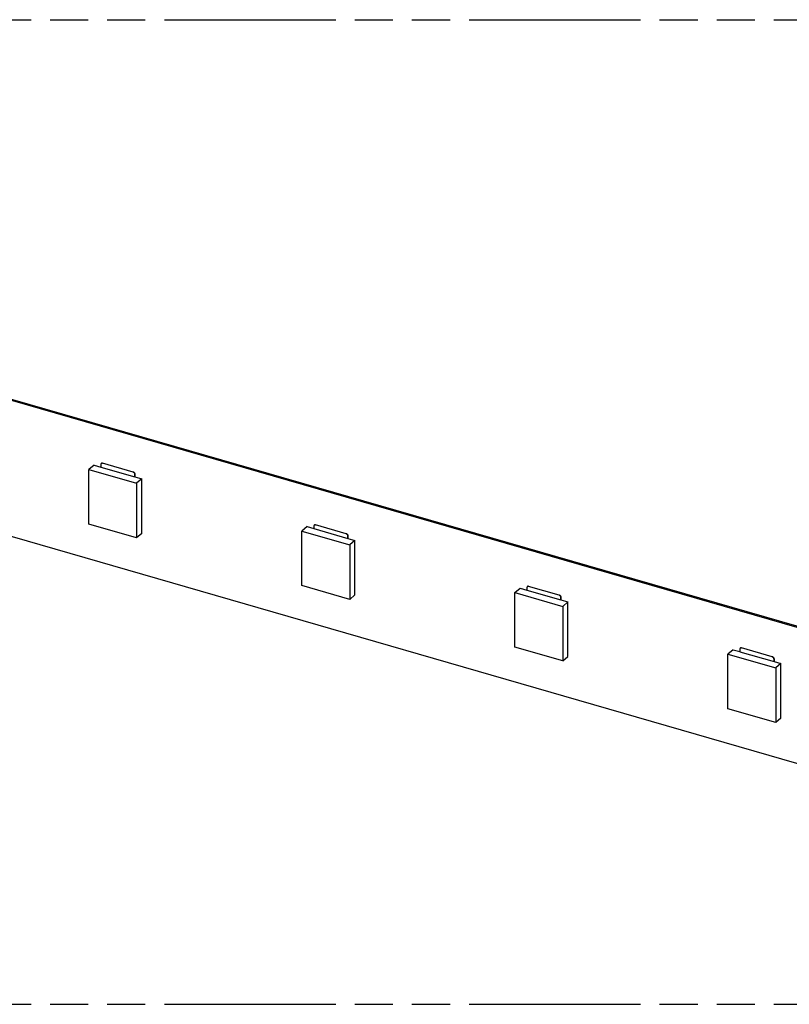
# Model space of a CAD drawing. Header units: millimetres. Extents: x 0 to 210, y 0 to 297.
# Tile 6 of 13: x 89 to 128, y 208 to 258. Entities that reach past the tile are written whole.
import ezdxf

# ---------------------------------------------------------------- set-up
doc = ezdxf.new("R2010")
doc.units = ezdxf.units.MM
doc.header["$LTSCALE"] = 19.36
doc.linetypes.add('PHANTOM', pattern=[0.8, 0.45, -0.05, 0.1, -0.05, 0.1, -0.05])
doc.layers.get('0').update_dxf_attribs({"linetype": 'CONTINUOUS'})
doc.layers.add('DEFAULT_3', color=7, linetype='PHANTOM')

msp = doc.modelspace()

# ---------------------------------------------------------------- linework, layer by layer
at = {"color": 7, "linetype": 'CONTINUOUS'}
for p, q in [((56.3431, 247.7286), (142.9456, 222.7286)), ((56.3931, 247.7719), (142.9956, 222.7719)), ((142.9456, 215.8004), (56.3431, 240.8004)), ((93.0193, 235.0627), (92.7593, 234.8375)), ((93.0193, 235.0627), (93.3652, 234.9628)), ((93.3652, 235.0922), (93.3652, 234.9622)), ((95.0106, 234.7038), (93.4518, 235.1538)), ((95.0111, 234.7042), (93.4523, 235.1542)), ((92.7593, 232.0662), (92.7593, 234.8375)), ((92.7593, 234.8375), (95.1841, 234.1375)), ((93.3652, 234.9622), (95.0972, 234.4622)), ((95.0972, 234.4622), (95.0972, 234.5922)), ((95.0977, 234.5926), (95.0977, 234.4627)), ((95.0977, 234.4627), (95.0972, 234.4622)), ((95.0977, 234.4627), (95.4441, 234.3627)), ((95.4441, 234.3627), (95.1841, 234.1375)), ((95.1841, 234.1375), (95.1841, 231.3662)), ((95.4441, 231.5914), (95.4441, 234.3627)), ((95.1841, 231.3662), (92.7593, 232.0662)), ((105.836, 231.5788), (104.2771, 232.0288)), ((105.8365, 231.5792), (104.2776, 232.0292)), ((95.4441, 231.5914), (95.1841, 231.3662)), ((103.8446, 231.9377), (103.5846, 231.7125)), ((103.5846, 231.7125), (106.0095, 231.0125)), ((103.5846, 228.9412), (103.5846, 231.7125)), ((103.8446, 231.9377), (104.1905, 231.8378)), ((104.1905, 231.9672), (104.1905, 231.8372)), ((104.1905, 231.8372), (105.9226, 231.3372)), ((105.9226, 231.3372), (105.9226, 231.4672)), ((105.9231, 231.3377), (105.9226, 231.3372)), ((105.9231, 231.4676), (105.9231, 231.3377)), ((105.9231, 231.3377), (106.2695, 231.2377)), ((106.2695, 231.2377), (106.0095, 231.0125)), ((106.0095, 231.0125), (106.0095, 228.2412)), ((106.2695, 228.4664), (106.2695, 231.2377)), ((106.0095, 228.2412), (103.5846, 228.9412)), ((114.4099, 228.5875), (114.6699, 228.8127)), ((114.4099, 228.5875), (116.8348, 227.8875)), ((114.4099, 225.8162), (114.4099, 228.5875)), ((114.6699, 228.8127), (115.0158, 228.7128)), ((115.0158, 228.8422), (115.0158, 228.7122)), ((115.0158, 228.7122), (116.7479, 228.2122)), ((116.6613, 228.4538), (115.1024, 228.9038)), ((116.6618, 228.4542), (115.1029, 228.9042)), ((106.2695, 228.4664), (106.0095, 228.2412)), ((116.7479, 228.2122), (116.7479, 228.3422)), ((116.7484, 228.2127), (116.7479, 228.2122)), ((116.7484, 228.3426), (116.7484, 228.2127)), ((116.7484, 228.2127), (117.0948, 228.1127)), ((117.0948, 228.1127), (116.8348, 227.8875)), ((117.0948, 225.3414), (117.0948, 228.1127)), ((116.8348, 227.8875), (116.8348, 225.1162)), ((116.8348, 225.1162), (114.4099, 225.8162)), ((125.4952, 225.6877), (125.2352, 225.4625)), ((125.4952, 225.6877), (125.8411, 225.5878)), ((125.8411, 225.7172), (125.8411, 225.5872)), ((125.8411, 225.5872), (127.5732, 225.0872)), ((127.4866, 225.3288), (125.9277, 225.7788)), ((127.4871, 225.3292), (125.9282, 225.7792)), ((116.8348, 225.1162), (117.0948, 225.3414)), ((125.2352, 225.4625), (127.6601, 224.7625)), ((125.2352, 222.6912), (125.2352, 225.4625)), ((127.5732, 225.0872), (127.5732, 225.2172)), ((127.5737, 225.0877), (127.5732, 225.0872)), ((127.5737, 225.2176), (127.5737, 225.0877)), ((127.5737, 225.0877), (127.9201, 224.9877)), ((127.9201, 224.9877), (127.6601, 224.7625)), ((127.6601, 224.7625), (127.6601, 221.9912)), ((127.9201, 222.2164), (127.9201, 224.9877)), ((127.6601, 221.9912), (125.2352, 222.6912)), ((127.9201, 222.2164), (127.6601, 221.9912))]:
    msp.add_line(p, q, dxfattribs=at)
at = {"color": 9, "linetype": 'CONTINUOUS'}
for p, q in [((93.4523, 235.1542), (93.4518, 235.1538)), ((95.0106, 234.7038), (95.0111, 234.7042)), ((95.0977, 234.5926), (95.0972, 234.5922)), ((104.2776, 232.0292), (104.2771, 232.0288)), ((105.836, 231.5788), (105.8365, 231.5792)), ((105.9231, 231.4676), (105.9226, 231.4672)), ((115.1029, 228.9042), (115.1024, 228.9038)), ((116.6613, 228.4538), (116.6618, 228.4542)), ((116.7484, 228.3426), (116.7479, 228.3422)), ((125.9282, 225.7792), (125.9277, 225.7788)), ((127.4866, 225.3288), (127.4871, 225.3292)), ((127.5737, 225.2176), (127.5732, 225.2172))]:
    msp.add_line(p, q, dxfattribs=at)
at = {"color": 7, "linetype": 'CONTINUOUS'}
for points, knots in [([(93.3863, 235.1427), (93.3861, 235.1426), (93.3857, 235.1422), (93.3851, 235.1416), (93.3845, 235.1411), (93.3837, 235.1403), (93.3827, 235.1393), (93.3811, 235.1377), (93.3793, 235.1355), (93.3778, 235.1335), (93.3768, 235.1321), (93.3763, 235.1314), (93.3759, 235.1307), (93.3754, 235.13), (93.3749, 235.1293), (93.3745, 235.1286), (93.3741, 235.1278), (93.3737, 235.1271), (93.3732, 235.1263), (93.3727, 235.1253), (93.3721, 235.124), (93.3713, 235.1224), (93.3707, 235.1211), (93.3703, 235.12), (93.37, 235.1192), (93.3697, 235.1184), (93.3694, 235.1176), (93.3691, 235.1167), (93.3688, 235.1159), (93.3685, 235.115), (93.3682, 235.1139), (93.3678, 235.1124), (93.3672, 235.1101), (93.3667, 235.1077), (93.3662, 235.1053), (93.366, 235.1035), (93.3658, 235.1019), (93.3656, 235.1007), (93.3655, 235.0995), (93.3654, 235.0982), (93.3653, 235.0969), (93.3653, 235.096), (93.3652, 235.095), (93.3652, 235.0938), (93.3652, 235.0928), (93.3652, 235.0922)], [0, 0, 0, 0, 0.014785, 0.0295721, 0.0443609, 0.0591541, 0.0887589, 0.1183975, 0.1778156, 0.2375031, 0.252479, 0.2674779, 0.2825032, 0.2975527, 0.3126189, 0.3277161, 0.3428566, 0.3580278, 0.3732278, 0.3884615, 0.4190292, 0.449737, 0.4805924, 0.4960793, 0.5116067, 0.5271716, 0.5427858, 0.5584639, 0.5741807, 0.5899271, 0.6057215, 0.6374532, 0.6693759, 0.7338114, 0.7663375, 0.7990725, 0.8320181, 0.8485744, 0.8651811, 0.8985274, 0.9153069, 0.9321404, 0.9490241, 0.9659628, 1, 1, 1, 1]), ([(93.4518, 235.1538), (93.451, 235.154), (93.4499, 235.1543), (93.4483, 235.1547), (93.4472, 235.155), (93.446, 235.1552), (93.4448, 235.1555), (93.4437, 235.1557), (93.4421, 235.156), (93.4402, 235.1563), (93.4379, 235.1566), (93.4357, 235.1569), (93.4334, 235.1571), (93.4315, 235.1572), (93.43, 235.1573), (93.4289, 235.1573), (93.4278, 235.1573), (93.4266, 235.1573), (93.4257, 235.1573), (93.425, 235.1572), (93.4242, 235.1572), (93.4233, 235.1572), (93.4222, 235.1571), (93.4212, 235.157), (93.419, 235.1568), (93.4169, 235.1565), (93.4147, 235.1561), (93.4137, 235.1559), (93.4127, 235.1557), (93.4118, 235.1555), (93.4111, 235.1554), (93.4104, 235.1552), (93.4096, 235.155), (93.4086, 235.1547), (93.4066, 235.1541), (93.4037, 235.1531), (93.4008, 235.1519), (93.399, 235.151), (93.398, 235.1506), (93.3971, 235.1501), (93.3962, 235.1496), (93.3953, 235.1491), (93.3945, 235.1486), (93.3936, 235.1481), (93.3928, 235.1476), (93.3919, 235.147), (93.3908, 235.1463), (93.3897, 235.1455), (93.3887, 235.1447), (93.3879, 235.144), (93.3871, 235.1434), (93.3866, 235.143), (93.3863, 235.1427)], [0, 0, 0, 0, 0.0347461, 0.0520267, 0.0692463, 0.0864055, 0.1034779, 0.1204856, 0.1374452, 0.171164, 0.2046245, 0.237826, 0.2707695, 0.3034568, 0.3197051, 0.3358916, 0.3520127, 0.3680732, 0.3840936, 0.3920772, 0.4000372, 0.4159044, 0.4317171, 0.4474712, 0.463168, 0.5253998, 0.5408259, 0.5562016, 0.5715281, 0.5867834, 0.5943906, 0.601991, 0.6171649, 0.6322899, 0.6473698, 0.7072582, 0.7665463, 0.7812895, 0.7960041, 0.8106903, 0.8253518, 0.8399966, 0.8546136, 0.8692071, 0.8837841, 0.8983454, 0.9128932, 0.9419547, 0.9564733, 0.9709855, 0.9854941, 1, 1, 1, 1]), ([(93.3868, 235.1432), (93.3879, 235.1441), (93.3902, 235.1459), (93.3937, 235.1484), (93.3975, 235.1505), (93.4027, 235.153), (93.4095, 235.1554), (93.418, 235.1572), (93.4267, 235.1579), (93.4353, 235.1576), (93.4439, 235.1563), (93.4495, 235.155), (93.4523, 235.1542)], [0, 0, 0, 0, 0.0625153, 0.1250308, 0.1875468, 0.2500633, 0.3750213, 0.4999933, 0.624979, 0.7499767, 0.8749844, 1, 1, 1, 1]), ([(95.0972, 234.5922), (95.0972, 234.5929), (95.0972, 234.5943), (95.0972, 234.5961), (95.0971, 234.5975), (95.097, 234.5986), (95.0969, 234.5997), (95.0968, 234.6008), (95.0967, 234.6019), (95.0965, 234.6033), (95.0962, 234.6059), (95.0957, 234.6088), (95.0951, 234.6117), (95.0947, 234.6136), (95.0944, 234.6151), (95.0941, 234.6162), (95.0938, 234.6173), (95.0935, 234.6184), (95.0932, 234.6195), (95.0929, 234.6206), (95.0925, 234.6217), (95.0922, 234.6228), (95.0918, 234.6239), (95.0913, 234.6254), (95.0906, 234.6272), (95.09, 234.629), (95.0894, 234.6305), (95.0889, 234.6316), (95.0885, 234.6327), (95.088, 234.6338), (95.0875, 234.6348), (95.087, 234.6359), (95.0865, 234.637), (95.086, 234.6381), (95.0855, 234.6392), (95.0844, 234.6413), (95.083, 234.6438), (95.0814, 234.6466), (95.0802, 234.6487), (95.0791, 234.6504), (95.0782, 234.6517), (95.0776, 234.6528), (95.0769, 234.6538), (95.0762, 234.6548), (95.0755, 234.6558), (95.0746, 234.6571), (95.0734, 234.6588), (95.0719, 234.6607), (95.0704, 234.6626), (95.0691, 234.6642), (95.068, 234.6655), (95.0672, 234.6664), (95.0664, 234.6673), (95.0656, 234.6682), (95.0647, 234.6691), (95.0636, 234.6703), (95.0617, 234.6724), (95.0593, 234.6747), (95.057, 234.6769), (95.0555, 234.6783), (95.0542, 234.6794), (95.0533, 234.6802), (95.0524, 234.681), (95.0515, 234.6817), (95.0505, 234.6825), (95.0496, 234.6833), (95.0486, 234.684), (95.0477, 234.6848), (95.0467, 234.6855), (95.0454, 234.6864), (95.0438, 234.6876), (95.0421, 234.6887), (95.0408, 234.6896), (95.0398, 234.6903), (95.0388, 234.6909), (95.0378, 234.6915), (95.0368, 234.6922), (95.0358, 234.6928), (95.0348, 234.6934), (95.0337, 234.694), (95.0327, 234.6945), (95.0313, 234.6953), (95.0296, 234.6962), (95.0275, 234.6972), (95.0254, 234.6982), (95.0233, 234.6992), (95.0216, 234.6999), (95.0202, 234.7005), (95.0191, 234.7009), (95.0181, 234.7013), (95.017, 234.7017), (95.0159, 234.7021), (95.0145, 234.7025), (95.0128, 234.7031), (95.0113, 234.7035), (95.0106, 234.7038)], [0, 0, 0, 0, 0.0141736, 0.0284451, 0.035616, 0.042816, 0.0500491, 0.057301, 0.0645735, 0.0718722, 0.0865414, 0.1161645, 0.131117, 0.1461605, 0.1537159, 0.161293, 0.1688928, 0.1765132, 0.1841472, 0.1918056, 0.1994925, 0.2071978, 0.2149221, 0.2226659, 0.2382085, 0.253822, 0.2616547, 0.2695045, 0.2773706, 0.285252, 0.2931546, 0.3010763, 0.3090073, 0.316952, 0.324912, 0.3328853, 0.3649047, 0.3809852, 0.3971072, 0.4132667, 0.4213593, 0.4294601, 0.4375674, 0.4456799, 0.4538006, 0.4619285, 0.4781977, 0.4944833, 0.5107811, 0.5270869, 0.5352418, 0.543397, 0.5515521, 0.5597068, 0.5678602, 0.576012, 0.5923082, 0.6248552, 0.641099, 0.657317, 0.665415, 0.6735053, 0.6815863, 0.6896588, 0.6977255, 0.70578, 0.7138205, 0.7218505, 0.7298694, 0.7378763, 0.753853, 0.769778, 0.77772, 0.7856472, 0.7935598, 0.8014582, 0.8093345, 0.8171909, 0.8250365, 0.8328656, 0.8406761, 0.8484687, 0.8639981, 0.8794505, 0.8948233, 0.9101138, 0.9253194, 0.9328901, 0.9404371, 0.9479651, 0.9554762, 0.962957, 0.9704105, 0.9852516, 1, 1, 1, 1]), ([(95.0111, 234.7042), (95.0169, 234.7025), (95.0255, 234.6991), (95.0364, 234.6933), (95.0471, 234.6863), (95.0596, 234.676), (95.0706, 234.6639), (95.0782, 234.6533), (95.0849, 234.6423), (95.0903, 234.6308), (95.0941, 234.6189), (95.0962, 234.6101), (95.0974, 234.6013), (95.0977, 234.5955), (95.0977, 234.5926)], [0, 0, 0, 0, 0.1204792, 0.1827621, 0.2461257, 0.3750859, 0.5054263, 0.5704777, 0.6350596, 0.7617113, 0.8234301, 0.8837991, 0.9426843, 1, 1, 1, 1]), ([(104.2116, 232.0177), (104.2114, 232.0176), (104.211, 232.0172), (104.2104, 232.0166), (104.2098, 232.0161), (104.209, 232.0153), (104.208, 232.0143), (104.2065, 232.0127), (104.2046, 232.0105), (104.2031, 232.0085), (104.2021, 232.0071), (104.2016, 232.0064), (104.2012, 232.0057), (104.2007, 232.005), (104.2003, 232.0043), (104.1998, 232.0036), (104.1994, 232.0028), (104.199, 232.0021), (104.1986, 232.0013), (104.198, 232.0003), (104.1974, 231.999), (104.1966, 231.9974), (104.1961, 231.9961), (104.1956, 231.995), (104.1953, 231.9942), (104.195, 231.9934), (104.1947, 231.9926), (104.1944, 231.9917), (104.1941, 231.9909), (104.1938, 231.99), (104.1935, 231.9889), (104.1931, 231.9874), (104.1925, 231.9851), (104.192, 231.9827), (104.1915, 231.9803), (104.1913, 231.9785), (104.1911, 231.9769), (104.1909, 231.9757), (104.1908, 231.9745), (104.1907, 231.9732), (104.1906, 231.9719), (104.1906, 231.971), (104.1905, 231.97), (104.1905, 231.9688), (104.1905, 231.9678), (104.1905, 231.9672)], [0, 0, 0, 0, 0.014785, 0.0295721, 0.0443609, 0.0591541, 0.0887589, 0.1183975, 0.1778156, 0.2375031, 0.252479, 0.2674779, 0.2825032, 0.2975527, 0.3126189, 0.3277161, 0.3428566, 0.3580278, 0.3732278, 0.3884615, 0.4190292, 0.449737, 0.4805924, 0.4960793, 0.5116067, 0.5271716, 0.5427858, 0.5584639, 0.5741807, 0.5899271, 0.6057215, 0.6374532, 0.6693759, 0.7338114, 0.7663375, 0.7990725, 0.8320181, 0.8485744, 0.8651811, 0.8985274, 0.9153069, 0.9321404, 0.9490241, 0.9659628, 1, 1, 1, 1]), ([(104.2771, 232.0288), (104.2763, 232.029), (104.2752, 232.0293), (104.2736, 232.0297), (104.2725, 232.03), (104.2713, 232.0302), (104.2702, 232.0305), (104.269, 232.0307), (104.2675, 232.031), (104.2656, 232.0313), (104.2633, 232.0316), (104.261, 232.0319), (104.2587, 232.0321), (104.2568, 232.0322), (104.2553, 232.0323), (104.2542, 232.0323), (104.2531, 232.0323), (104.252, 232.0323), (104.251, 232.0323), (104.2503, 232.0322), (104.2496, 232.0322), (104.2487, 232.0322), (104.2476, 232.0321), (104.2465, 232.032), (104.2443, 232.0318), (104.2422, 232.0315), (104.2401, 232.0311), (104.239, 232.0309), (104.238, 232.0307), (104.2371, 232.0305), (104.2364, 232.0304), (104.2358, 232.0302), (104.2349, 232.03), (104.2339, 232.0297), (104.2319, 232.0291), (104.229, 232.0281), (104.2261, 232.0269), (104.2243, 232.026), (104.2234, 232.0256), (104.2224, 232.0251), (104.2216, 232.0246), (104.2207, 232.0241), (104.2198, 232.0236), (104.2189, 232.0231), (104.2181, 232.0226), (104.2172, 232.022), (104.2161, 232.0213), (104.215, 232.0205), (104.214, 232.0197), (104.2132, 232.019), (104.2124, 232.0184), (104.2119, 232.018), (104.2116, 232.0177)], [0, 0, 0, 0, 0.0347461, 0.0520267, 0.0692463, 0.0864055, 0.1034779, 0.1204856, 0.1374452, 0.171164, 0.2046245, 0.237826, 0.2707695, 0.3034568, 0.3197051, 0.3358916, 0.3520127, 0.3680732, 0.3840936, 0.3920772, 0.4000372, 0.4159044, 0.4317171, 0.4474712, 0.463168, 0.5253998, 0.5408259, 0.5562016, 0.5715281, 0.5867834, 0.5943906, 0.601991, 0.6171649, 0.6322899, 0.6473698, 0.7072582, 0.7665463, 0.7812895, 0.7960041, 0.8106903, 0.8253518, 0.8399966, 0.8546136, 0.8692071, 0.8837841, 0.8983454, 0.9128932, 0.9419547, 0.9564733, 0.9709855, 0.9854941, 1, 1, 1, 1]), ([(104.2121, 232.0182), (104.2132, 232.0191), (104.2155, 232.0209), (104.2191, 232.0234), (104.2228, 232.0255), (104.228, 232.028), (104.2348, 232.0304), (104.2433, 232.0322), (104.252, 232.0329), (104.2606, 232.0326), (104.2692, 232.0313), (104.2748, 232.03), (104.2776, 232.0292)], [0, 0, 0, 0, 0.0625153, 0.1250308, 0.1875468, 0.2500633, 0.3750213, 0.4999933, 0.624979, 0.7499767, 0.8749844, 1, 1, 1, 1]), ([(105.9226, 231.4672), (105.9226, 231.4679), (105.9225, 231.4693), (105.9225, 231.4711), (105.9224, 231.4725), (105.9223, 231.4736), (105.9222, 231.4747), (105.9221, 231.4758), (105.922, 231.4769), (105.9219, 231.4783), (105.9215, 231.4809), (105.921, 231.4838), (105.9205, 231.4867), (105.92, 231.4886), (105.9197, 231.4901), (105.9194, 231.4912), (105.9191, 231.4923), (105.9188, 231.4934), (105.9185, 231.4945), (105.9182, 231.4956), (105.9178, 231.4967), (105.9175, 231.4978), (105.9171, 231.4989), (105.9166, 231.5004), (105.916, 231.5022), (105.9153, 231.504), (105.9147, 231.5055), (105.9142, 231.5066), (105.9138, 231.5077), (105.9133, 231.5088), (105.9128, 231.5098), (105.9123, 231.5109), (105.9118, 231.512), (105.9113, 231.5131), (105.9108, 231.5142), (105.9097, 231.5163), (105.9084, 231.5188), (105.9068, 231.5216), (105.9055, 231.5237), (105.9044, 231.5254), (105.9036, 231.5267), (105.9029, 231.5278), (105.9022, 231.5288), (105.9015, 231.5298), (105.9008, 231.5308), (105.8999, 231.5321), (105.8987, 231.5338), (105.8972, 231.5357), (105.8957, 231.5376), (105.8944, 231.5392), (105.8933, 231.5405), (105.8925, 231.5414), (105.8917, 231.5423), (105.8909, 231.5432), (105.8901, 231.5441), (105.889, 231.5453), (105.887, 231.5474), (105.8847, 231.5497), (105.8823, 231.5519), (105.8808, 231.5533), (105.8796, 231.5544), (105.8786, 231.5552), (105.8777, 231.556), (105.8768, 231.5567), (105.8758, 231.5575), (105.8749, 231.5583), (105.8739, 231.559), (105.873, 231.5598), (105.872, 231.5605), (105.8707, 231.5614), (105.8691, 231.5626), (105.8675, 231.5637), (105.8661, 231.5646), (105.8651, 231.5653), (105.8641, 231.5659), (105.8631, 231.5665), (105.8621, 231.5672), (105.8611, 231.5678), (105.8601, 231.5684), (105.8591, 231.569), (105.858, 231.5695), (105.8567, 231.5703), (105.8549, 231.5712), (105.8529, 231.5722), (105.8508, 231.5732), (105.8487, 231.5742), (105.8469, 231.5749), (105.8455, 231.5755), (105.8444, 231.5759), (105.8434, 231.5763), (105.8423, 231.5767), (105.8413, 231.5771), (105.8398, 231.5775), (105.8381, 231.5781), (105.8367, 231.5785), (105.836, 231.5788)], [0, 0, 0, 0, 0.0141736, 0.0284451, 0.035616, 0.042816, 0.0500491, 0.057301, 0.0645735, 0.0718722, 0.0865414, 0.1161645, 0.131117, 0.1461605, 0.1537159, 0.161293, 0.1688928, 0.1765132, 0.1841472, 0.1918056, 0.1994925, 0.2071978, 0.2149221, 0.2226659, 0.2382085, 0.253822, 0.2616547, 0.2695045, 0.2773706, 0.285252, 0.2931546, 0.3010763, 0.3090073, 0.316952, 0.324912, 0.3328853, 0.3649047, 0.3809852, 0.3971072, 0.4132667, 0.4213593, 0.4294601, 0.4375674, 0.4456799, 0.4538006, 0.4619285, 0.4781977, 0.4944833, 0.5107811, 0.5270869, 0.5352418, 0.543397, 0.5515521, 0.5597068, 0.5678602, 0.576012, 0.5923082, 0.6248552, 0.641099, 0.657317, 0.665415, 0.6735053, 0.6815863, 0.6896588, 0.6977255, 0.70578, 0.7138205, 0.7218505, 0.7298694, 0.7378763, 0.753853, 0.769778, 0.77772, 0.7856472, 0.7935598, 0.8014582, 0.8093345, 0.8171909, 0.8250365, 0.8328656, 0.8406761, 0.8484687, 0.8639981, 0.8794505, 0.8948233, 0.9101138, 0.9253194, 0.9328901, 0.9404371, 0.9479651, 0.9554762, 0.962957, 0.9704105, 0.9852516, 1, 1, 1, 1]), ([(105.8365, 231.5792), (105.8423, 231.5775), (105.8508, 231.5741), (105.8617, 231.5683), (105.8724, 231.5613), (105.8849, 231.551), (105.8959, 231.5389), (105.9035, 231.5283), (105.9102, 231.5173), (105.9156, 231.5058), (105.9194, 231.4939), (105.9215, 231.4851), (105.9228, 231.4763), (105.9231, 231.4705), (105.9231, 231.4676)], [0, 0, 0, 0, 0.1204792, 0.1827621, 0.2461257, 0.3750859, 0.5054263, 0.5704777, 0.6350596, 0.7617113, 0.8234301, 0.8837991, 0.9426843, 1, 1, 1, 1]), ([(115.037, 228.8927), (115.0367, 228.8926), (115.0363, 228.8922), (115.0357, 228.8916), (115.0351, 228.8911), (115.0343, 228.8903), (115.0333, 228.8893), (115.0318, 228.8877), (115.0299, 228.8855), (115.0284, 228.8835), (115.0274, 228.8821), (115.027, 228.8814), (115.0265, 228.8807), (115.026, 228.88), (115.0256, 228.8793), (115.0251, 228.8786), (115.0247, 228.8778), (115.0243, 228.8771), (115.0239, 228.8763), (115.0233, 228.8753), (115.0227, 228.874), (115.022, 228.8724), (115.0214, 228.8711), (115.0209, 228.87), (115.0206, 228.8692), (115.0203, 228.8684), (115.02, 228.8676), (115.0197, 228.8667), (115.0194, 228.8659), (115.0192, 228.865), (115.0188, 228.8639), (115.0184, 228.8624), (115.0178, 228.8601), (115.0173, 228.8577), (115.0169, 228.8553), (115.0166, 228.8535), (115.0164, 228.8519), (115.0163, 228.8507), (115.0161, 228.8495), (115.016, 228.8482), (115.0159, 228.8469), (115.0159, 228.846), (115.0159, 228.845), (115.0158, 228.8438), (115.0158, 228.8428), (115.0158, 228.8422)], [0, 0, 0, 0, 0.014785, 0.0295721, 0.0443609, 0.0591541, 0.0887589, 0.1183975, 0.1778156, 0.2375031, 0.252479, 0.2674779, 0.2825032, 0.2975527, 0.3126189, 0.3277161, 0.3428566, 0.3580278, 0.3732278, 0.3884615, 0.4190292, 0.449737, 0.4805924, 0.4960793, 0.5116067, 0.5271716, 0.5427858, 0.5584639, 0.5741807, 0.5899271, 0.6057215, 0.6374532, 0.6693759, 0.7338114, 0.7663375, 0.7990725, 0.8320181, 0.8485744, 0.8651811, 0.8985274, 0.9153069, 0.9321404, 0.9490241, 0.9659628, 1, 1, 1, 1]), ([(115.1024, 228.9038), (115.1017, 228.904), (115.1005, 228.9043), (115.0989, 228.9047), (115.0978, 228.905), (115.0966, 228.9052), (115.0955, 228.9055), (115.0943, 228.9057), (115.0928, 228.906), (115.0909, 228.9063), (115.0886, 228.9066), (115.0863, 228.9069), (115.084, 228.9071), (115.0821, 228.9072), (115.0806, 228.9073), (115.0795, 228.9073), (115.0784, 228.9073), (115.0773, 228.9073), (115.0764, 228.9073), (115.0756, 228.9072), (115.0749, 228.9072), (115.074, 228.9072), (115.0729, 228.9071), (115.0718, 228.907), (115.0696, 228.9068), (115.0675, 228.9065), (115.0654, 228.9061), (115.0643, 228.9059), (115.0633, 228.9057), (115.0624, 228.9055), (115.0618, 228.9054), (115.0611, 228.9052), (115.0602, 228.905), (115.0592, 228.9047), (115.0572, 228.9041), (115.0543, 228.9031), (115.0514, 228.9019), (115.0496, 228.901), (115.0487, 228.9006), (115.0478, 228.9001), (115.0469, 228.8996), (115.046, 228.8991), (115.0451, 228.8986), (115.0442, 228.8981), (115.0434, 228.8976), (115.0426, 228.897), (115.0414, 228.8963), (115.0404, 228.8955), (115.0393, 228.8947), (115.0385, 228.894), (115.0377, 228.8934), (115.0372, 228.893), (115.037, 228.8927)], [0, 0, 0, 0, 0.0347461, 0.0520267, 0.0692463, 0.0864055, 0.1034779, 0.1204856, 0.1374452, 0.171164, 0.2046245, 0.237826, 0.2707695, 0.3034568, 0.3197051, 0.3358916, 0.3520127, 0.3680732, 0.3840936, 0.3920772, 0.4000372, 0.4159044, 0.4317171, 0.4474712, 0.463168, 0.5253998, 0.5408259, 0.5562016, 0.5715281, 0.5867834, 0.5943906, 0.601991, 0.6171649, 0.6322899, 0.6473698, 0.7072582, 0.7665463, 0.7812895, 0.7960041, 0.8106903, 0.8253518, 0.8399966, 0.8546136, 0.8692071, 0.8837841, 0.8983454, 0.9128932, 0.9419547, 0.9564733, 0.9709855, 0.9854941, 1, 1, 1, 1]), ([(115.0375, 228.8932), (115.0385, 228.8941), (115.0408, 228.8959), (115.0444, 228.8984), (115.0481, 228.9005), (115.0533, 228.903), (115.0602, 228.9054), (115.0686, 228.9072), (115.0773, 228.9079), (115.086, 228.9076), (115.0945, 228.9063), (115.1002, 228.905), (115.1029, 228.9042)], [0, 0, 0, 0, 0.0625153, 0.1250308, 0.1875468, 0.2500633, 0.3750213, 0.4999933, 0.624979, 0.7499767, 0.8749844, 1, 1, 1, 1]), ([(116.7479, 228.3422), (116.7479, 228.3429), (116.7479, 228.3443), (116.7478, 228.3461), (116.7477, 228.3475), (116.7476, 228.3486), (116.7476, 228.3497), (116.7475, 228.3508), (116.7473, 228.3519), (116.7472, 228.3533), (116.7468, 228.3559), (116.7464, 228.3588), (116.7458, 228.3617), (116.7454, 228.3636), (116.745, 228.3651), (116.7447, 228.3662), (116.7444, 228.3673), (116.7441, 228.3684), (116.7438, 228.3695), (116.7435, 228.3706), (116.7432, 228.3717), (116.7428, 228.3728), (116.7424, 228.3739), (116.7419, 228.3754), (116.7413, 228.3772), (116.7406, 228.379), (116.74, 228.3805), (116.7396, 228.3816), (116.7391, 228.3827), (116.7386, 228.3838), (116.7381, 228.3848), (116.7376, 228.3859), (116.7371, 228.387), (116.7366, 228.3881), (116.7361, 228.3892), (116.735, 228.3913), (116.7337, 228.3938), (116.7321, 228.3966), (116.7308, 228.3987), (116.7298, 228.4004), (116.7289, 228.4017), (116.7282, 228.4028), (116.7275, 228.4038), (116.7269, 228.4048), (116.7262, 228.4058), (116.7252, 228.4071), (116.724, 228.4088), (116.7225, 228.4107), (116.721, 228.4126), (116.7197, 228.4142), (116.7186, 228.4155), (116.7178, 228.4164), (116.717, 228.4173), (116.7162, 228.4182), (116.7154, 228.4191), (116.7143, 228.4203), (116.7123, 228.4224), (116.71, 228.4247), (116.7076, 228.4269), (116.7061, 228.4283), (116.7049, 228.4294), (116.704, 228.4302), (116.703, 228.431), (116.7021, 228.4317), (116.7012, 228.4325), (116.7002, 228.4333), (116.6993, 228.434), (116.6983, 228.4348), (116.6973, 228.4355), (116.696, 228.4364), (116.6944, 228.4376), (116.6928, 228.4387), (116.6914, 228.4396), (116.6904, 228.4403), (116.6894, 228.4409), (116.6884, 228.4415), (116.6874, 228.4422), (116.6864, 228.4428), (116.6854, 228.4434), (116.6844, 228.444), (116.6833, 228.4445), (116.682, 228.4453), (116.6802, 228.4462), (116.6782, 228.4472), (116.6761, 228.4482), (116.674, 228.4492), (116.6722, 228.4499), (116.6708, 228.4505), (116.6698, 228.4509), (116.6687, 228.4513), (116.6676, 228.4517), (116.6666, 228.4521), (116.6652, 228.4525), (116.6634, 228.4531), (116.662, 228.4535), (116.6613, 228.4538)], [0, 0, 0, 0, 0.0141736, 0.0284451, 0.035616, 0.042816, 0.0500491, 0.057301, 0.0645735, 0.0718722, 0.0865414, 0.1161645, 0.131117, 0.1461605, 0.1537159, 0.161293, 0.1688928, 0.1765132, 0.1841472, 0.1918056, 0.1994925, 0.2071978, 0.2149221, 0.2226659, 0.2382085, 0.253822, 0.2616547, 0.2695045, 0.2773706, 0.285252, 0.2931546, 0.3010763, 0.3090073, 0.316952, 0.324912, 0.3328853, 0.3649047, 0.3809852, 0.3971072, 0.4132667, 0.4213593, 0.4294601, 0.4375674, 0.4456799, 0.4538006, 0.4619285, 0.4781977, 0.4944833, 0.5107811, 0.5270869, 0.5352418, 0.543397, 0.5515521, 0.5597068, 0.5678602, 0.576012, 0.5923082, 0.6248552, 0.641099, 0.657317, 0.665415, 0.6735053, 0.6815863, 0.6896588, 0.6977255, 0.70578, 0.7138205, 0.7218505, 0.7298694, 0.7378763, 0.753853, 0.769778, 0.77772, 0.7856472, 0.7935598, 0.8014582, 0.8093345, 0.8171909, 0.8250365, 0.8328656, 0.8406761, 0.8484687, 0.8639981, 0.8794505, 0.8948233, 0.9101138, 0.9253194, 0.9328901, 0.9404371, 0.9479651, 0.9554762, 0.962957, 0.9704105, 0.9852516, 1, 1, 1, 1]), ([(116.6618, 228.4542), (116.6676, 228.4525), (116.6762, 228.4491), (116.687, 228.4433), (116.6977, 228.4363), (116.7103, 228.426), (116.7212, 228.4139), (116.7288, 228.4033), (116.7355, 228.3923), (116.7409, 228.3808), (116.7447, 228.3689), (116.7468, 228.3601), (116.7481, 228.3513), (116.7484, 228.3455), (116.7484, 228.3426)], [0, 0, 0, 0, 0.1204792, 0.1827621, 0.2461257, 0.3750859, 0.5054263, 0.5704777, 0.6350596, 0.7617113, 0.8234301, 0.8837991, 0.9426843, 1, 1, 1, 1]), ([(125.8623, 225.7677), (125.8621, 225.7676), (125.8616, 225.7672), (125.861, 225.7666), (125.8604, 225.7661), (125.8596, 225.7653), (125.8586, 225.7643), (125.8571, 225.7627), (125.8553, 225.7605), (125.8537, 225.7585), (125.8528, 225.7571), (125.8523, 225.7564), (125.8518, 225.7557), (125.8514, 225.755), (125.8509, 225.7543), (125.8505, 225.7536), (125.85, 225.7528), (125.8496, 225.7521), (125.8492, 225.7513), (125.8487, 225.7503), (125.848, 225.749), (125.8473, 225.7474), (125.8467, 225.7461), (125.8463, 225.745), (125.8459, 225.7442), (125.8456, 225.7434), (125.8453, 225.7426), (125.845, 225.7417), (125.8448, 225.7409), (125.8445, 225.74), (125.8441, 225.7389), (125.8437, 225.7374), (125.8431, 225.7351), (125.8426, 225.7327), (125.8422, 225.7303), (125.8419, 225.7285), (125.8417, 225.7269), (125.8416, 225.7257), (125.8415, 225.7245), (125.8413, 225.7232), (125.8413, 225.7219), (125.8412, 225.721), (125.8412, 225.72), (125.8411, 225.7188), (125.8411, 225.7178), (125.8411, 225.7172)], [0, 0, 0, 0, 0.014785, 0.0295721, 0.0443609, 0.0591541, 0.0887589, 0.1183975, 0.1778156, 0.2375031, 0.252479, 0.2674779, 0.2825032, 0.2975527, 0.3126189, 0.3277161, 0.3428566, 0.3580278, 0.3732278, 0.3884615, 0.4190292, 0.449737, 0.4805924, 0.4960793, 0.5116067, 0.5271716, 0.5427858, 0.5584639, 0.5741807, 0.5899271, 0.6057215, 0.6374532, 0.6693759, 0.7338114, 0.7663375, 0.7990725, 0.8320181, 0.8485744, 0.8651811, 0.8985274, 0.9153069, 0.9321404, 0.9490241, 0.9659628, 1, 1, 1, 1]), ([(125.9277, 225.7788), (125.927, 225.779), (125.9258, 225.7793), (125.9243, 225.7797), (125.9231, 225.78), (125.9219, 225.7802), (125.9208, 225.7805), (125.9196, 225.7807), (125.9181, 225.781), (125.9162, 225.7813), (125.9139, 225.7816), (125.9116, 225.7819), (125.9093, 225.7821), (125.9074, 225.7822), (125.9059, 225.7823), (125.9048, 225.7823), (125.9037, 225.7823), (125.9026, 225.7823), (125.9017, 225.7823), (125.9009, 225.7822), (125.9002, 225.7822), (125.8993, 225.7822), (125.8982, 225.7821), (125.8971, 225.782), (125.895, 225.7818), (125.8928, 225.7815), (125.8907, 225.7811), (125.8897, 225.7809), (125.8886, 225.7807), (125.8878, 225.7805), (125.8871, 225.7804), (125.8864, 225.7802), (125.8855, 225.78), (125.8845, 225.7797), (125.8825, 225.7791), (125.8796, 225.7781), (125.8768, 225.7769), (125.8749, 225.776), (125.874, 225.7756), (125.8731, 225.7751), (125.8722, 225.7746), (125.8713, 225.7741), (125.8704, 225.7736), (125.8696, 225.7731), (125.8687, 225.7726), (125.8679, 225.772), (125.8668, 225.7713), (125.8657, 225.7705), (125.8646, 225.7697), (125.8638, 225.769), (125.863, 225.7684), (125.8625, 225.768), (125.8623, 225.7677)], [0, 0, 0, 0, 0.0347461, 0.0520267, 0.0692463, 0.0864055, 0.1034779, 0.1204856, 0.1374452, 0.171164, 0.2046245, 0.237826, 0.2707695, 0.3034568, 0.3197051, 0.3358916, 0.3520127, 0.3680732, 0.3840936, 0.3920772, 0.4000372, 0.4159044, 0.4317171, 0.4474712, 0.463168, 0.5253998, 0.5408259, 0.5562016, 0.5715281, 0.5867834, 0.5943906, 0.601991, 0.6171649, 0.6322899, 0.6473698, 0.7072582, 0.7665463, 0.7812895, 0.7960041, 0.8106903, 0.8253518, 0.8399966, 0.8546136, 0.8692071, 0.8837841, 0.8983454, 0.9128932, 0.9419547, 0.9564733, 0.9709855, 0.9854941, 1, 1, 1, 1]), ([(125.8628, 225.7682), (125.8639, 225.7691), (125.8661, 225.7709), (125.8697, 225.7734), (125.8735, 225.7755), (125.8787, 225.778), (125.8855, 225.7804), (125.894, 225.7822), (125.9026, 225.7829), (125.9113, 225.7826), (125.9199, 225.7813), (125.9255, 225.78), (125.9282, 225.7792)], [0, 0, 0, 0, 0.0625153, 0.1250308, 0.1875468, 0.2500633, 0.3750213, 0.4999933, 0.624979, 0.7499767, 0.8749844, 1, 1, 1, 1]), ([(127.5732, 225.2172), (127.5732, 225.2179), (127.5732, 225.2193), (127.5731, 225.2211), (127.573, 225.2225), (127.573, 225.2236), (127.5729, 225.2247), (127.5728, 225.2258), (127.5727, 225.2269), (127.5725, 225.2283), (127.5722, 225.2309), (127.5717, 225.2338), (127.5711, 225.2367), (127.5707, 225.2386), (127.5703, 225.2401), (127.5701, 225.2412), (127.5698, 225.2423), (127.5695, 225.2434), (127.5692, 225.2445), (127.5688, 225.2456), (127.5685, 225.2467), (127.5681, 225.2478), (127.5678, 225.2489), (127.5673, 225.2504), (127.5666, 225.2522), (127.5659, 225.254), (127.5653, 225.2555), (127.5649, 225.2566), (127.5644, 225.2577), (127.5639, 225.2588), (127.5635, 225.2598), (127.563, 225.2609), (127.5625, 225.262), (127.5619, 225.2631), (127.5614, 225.2642), (127.5603, 225.2663), (127.559, 225.2688), (127.5574, 225.2716), (127.5562, 225.2737), (127.5551, 225.2754), (127.5542, 225.2767), (127.5535, 225.2778), (127.5529, 225.2788), (127.5522, 225.2798), (127.5515, 225.2808), (127.5505, 225.2821), (127.5493, 225.2838), (127.5478, 225.2857), (127.5463, 225.2876), (127.545, 225.2892), (127.544, 225.2905), (127.5432, 225.2914), (127.5423, 225.2923), (127.5415, 225.2932), (127.5407, 225.2941), (127.5396, 225.2953), (127.5376, 225.2974), (127.5353, 225.2997), (127.5329, 225.3019), (127.5314, 225.3033), (127.5302, 225.3044), (127.5293, 225.3052), (127.5283, 225.306), (127.5274, 225.3067), (127.5265, 225.3075), (127.5255, 225.3083), (127.5246, 225.309), (127.5236, 225.3098), (127.5227, 225.3105), (127.5214, 225.3114), (127.5197, 225.3126), (127.5181, 225.3137), (127.5168, 225.3146), (127.5158, 225.3153), (127.5148, 225.3159), (127.5138, 225.3165), (127.5127, 225.3172), (127.5117, 225.3178), (127.5107, 225.3184), (127.5097, 225.319), (127.5087, 225.3195), (127.5073, 225.3203), (127.5056, 225.3212), (127.5035, 225.3222), (127.5014, 225.3232), (127.4993, 225.3242), (127.4975, 225.3249), (127.4961, 225.3255), (127.4951, 225.3259), (127.494, 225.3263), (127.493, 225.3267), (127.4919, 225.3271), (127.4905, 225.3275), (127.4887, 225.3281), (127.4873, 225.3285), (127.4866, 225.3288)], [0, 0, 0, 0, 0.0141736, 0.0284451, 0.035616, 0.042816, 0.0500491, 0.057301, 0.0645735, 0.0718722, 0.0865414, 0.1161645, 0.131117, 0.1461605, 0.1537159, 0.161293, 0.1688928, 0.1765132, 0.1841472, 0.1918056, 0.1994925, 0.2071978, 0.2149221, 0.2226659, 0.2382085, 0.253822, 0.2616547, 0.2695045, 0.2773706, 0.285252, 0.2931546, 0.3010763, 0.3090073, 0.316952, 0.324912, 0.3328853, 0.3649047, 0.3809852, 0.3971072, 0.4132667, 0.4213593, 0.4294601, 0.4375674, 0.4456799, 0.4538006, 0.4619285, 0.4781977, 0.4944833, 0.5107811, 0.5270869, 0.5352418, 0.543397, 0.5515521, 0.5597068, 0.5678602, 0.576012, 0.5923082, 0.6248552, 0.641099, 0.657317, 0.665415, 0.6735053, 0.6815863, 0.6896588, 0.6977255, 0.70578, 0.7138205, 0.7218505, 0.7298694, 0.7378763, 0.753853, 0.769778, 0.77772, 0.7856472, 0.7935598, 0.8014582, 0.8093345, 0.8171909, 0.8250365, 0.8328656, 0.8406761, 0.8484687, 0.8639981, 0.8794505, 0.8948233, 0.9101138, 0.9253194, 0.9328901, 0.9404371, 0.9479651, 0.9554762, 0.962957, 0.9704105, 0.9852516, 1, 1, 1, 1]), ([(127.4871, 225.3292), (127.4929, 225.3275), (127.5015, 225.3241), (127.5123, 225.3183), (127.5231, 225.3113), (127.5356, 225.301), (127.5465, 225.2889), (127.5541, 225.2783), (127.5608, 225.2673), (127.5662, 225.2558), (127.5701, 225.2439), (127.5721, 225.2351), (127.5734, 225.2263), (127.5737, 225.2205), (127.5737, 225.2176)], [0, 0, 0, 0, 0.1204792, 0.1827621, 0.2461257, 0.3750859, 0.5054263, 0.5704777, 0.6350596, 0.7617113, 0.8234301, 0.8837991, 0.9426843, 1, 1, 1, 1])]:
    msp.add_open_spline(points, degree=3, knots=knots, dxfattribs=at)
at = {"layer": 'DEFAULT_3', "color": 7, "linetype": 'PHANTOM'}
for p, q in [((50.1286, 257.68), (150.1286, 257.68)), ((50.1286, 207.68), (150.1286, 207.68))]:
    msp.add_line(p, q, dxfattribs=at)

doc.saveas('drawing.dxf')
